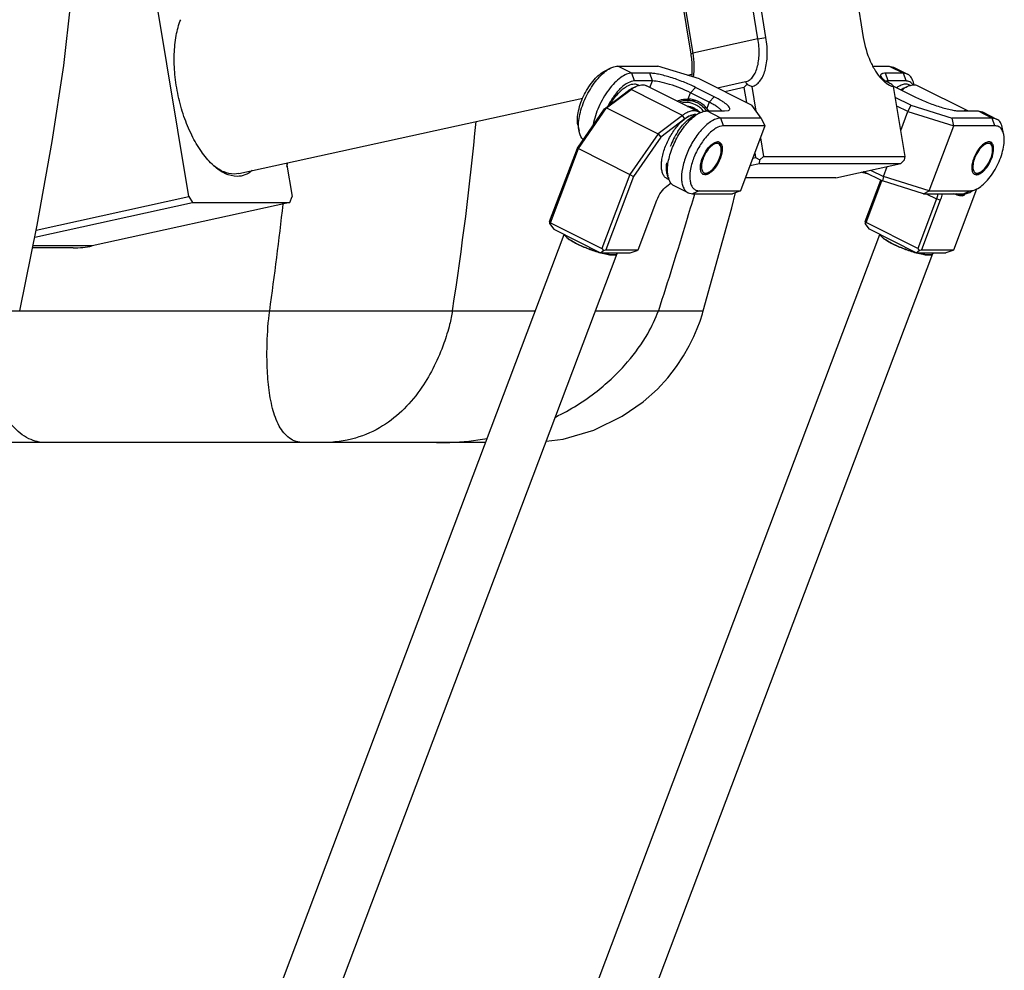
# Model space of a CAD drawing. Header units: millimetres. Extents: x 0 to 2550, y 0 to 1188.
# Tile 210 of 218: x 2128 to 2228, y 514 to 610. Entities that reach past the tile are written whole.
import ezdxf

# ---------------------------------------------------------------- set-up
doc = ezdxf.new("R2010")
doc.units = ezdxf.units.MM
doc.header["$LTSCALE"] = 46.255
doc.layers.get('0').update_dxf_attribs({"linetype": 'CONTINUOUS'})
for name, color, linetype in [('CSHCS-BR-M4-12_203_PBL353', 7, 'CONTINUOUS'), ('FWSRM-D10-V4-E2-T2_5_PBL228', 7, 'CONTINUOUS'), ('M2000901_PBL190', 7, 'CONTINUOUS'), ('M2000901_PBL208', 7, 'CONTINUOUS'), ('M2200104_PBL212', 7, 'CONTINUOUS'), ('M2200202_PBL143', 7, 'CONTINUOUS'), ('M2200301_PBL226', 7, 'CONTINUOUS'), ('M2300101_PBL145', 7, 'CONTINUOUS'), ('M2300101_PBL193', 7, 'CONTINUOUS'), ('M2300202_PBL147', 7, 'CONTINUOUS'), ('M2300202_PBL171', 7, 'CONTINUOUS'), ('M2300301_PBL215', 7, 'CONTINUOUS'), ('M2300301_PBL218', 7, 'CONTINUOUS'), ('M2300602_PBL169', 7, 'CONTINUOUS'), ('M2300602_PBL194', 7, 'CONTINUOUS'), ('SSHH-ST-M3-5_203_PBL172', 7, 'CONTINUOUS'), ('SSHH-ST-M3-5_203_PBL354', 7, 'CONTINUOUS'), ('WFM_0608_06_2_PBL229', 7, 'CONTINUOUS'), ('WFM_0608_06_2_PBL233', 7, 'CONTINUOUS'), ('WFM_0608_06_2_PBL234', 7, 'CONTINUOUS')]:
    doc.layers.add(name, color=color, linetype=linetype)

# ---------------------------------------------------------------- blocks, each defined once
blk = doc.blocks.new('DD')
at = {"layer": 'CSHCS-BR-M4-12_203_PBL353', "color": 7}
for centre, radius, start, end in [((2208.81, 998.84), 3.55, 49.022, 49.5549), ((2208.76, 998.78), 3.63, 43.0344, 49.0103), ((2208.69, 998.71), 3.72, 42.8391, 43.0678)]:
    blk.add_arc(centre, radius, start, end, dxfattribs=at)
for points, knots in [([(2209.31, 1002.31), (2209.63, 1002.28), (2210.29, 1002.12), (2210.86, 1001.76), (2211.11, 1001.54)], [0, 0, 0, 0, 0.492789, 1, 1, 1, 1]), ([(2211.01, 1001.45), (2210.78, 1001.66), (2210.27, 1002.02), (2209.68, 1002.22), (2209.38, 1002.27)], [0, 0, 0, 0, 0.507433, 1, 1, 1, 1])]:
    blk.add_open_spline(points, degree=3, knots=knots, dxfattribs=at)
at = {"layer": 'FWSRM-D10-V4-E2-T2_5_PBL228', "color": 7}
for p, q in [((2209.23, 1003.32), (2210.13, 1003.32)), ((2210.2, 1002.1), (2210.21, 1002.09)), ((2210.2, 1002.1), (2210.21, 1002.09)), ((2211.13, 1001.53), (2211.14, 1001.52)), ((2211.13, 1001.53), (2211.14, 1001.52))]:
    blk.add_line(p, q, dxfattribs=at)
for centre, radius, start, end in [((2210.13, 999.55), 3.77, 80.0167, 89.9805), ((2209.05, 999.29), 3.03, 77.7815, 85.4064), ((2209.05, 999.27), 3.05, 77.3636, 77.7864), ((2209.04, 999.23), 3.1, 67.9887, 77.3511), ((2209, 999.12), 3.21, 63.2461, 67.8664), ((2208.96, 999.05), 3.29, 58.6998, 63.2428), ((2208.89, 998.94), 3.42, 49.1687, 58.6839), ((2208.77, 998.79), 3.61, 44.7412, 49.0694), ((2208.71, 998.73), 3.7, 43.0245, 44.7499), ((2208.69, 998.71), 3.72, 42.8031, 43.0264)]:
    blk.add_arc(centre, radius, start, end, dxfattribs=at)
for points, knots in [([(2209.23, 1003.32), (2208.99, 1003.32), (2208.52, 1003.27), (2208.06, 1003.14), (2207.83, 1003.05)], [0, 0, 0, 0, 0.497818, 1, 1, 1, 1]), ([(2210.96, 1002.9), (2210.7, 1003.04), (2210.13, 1003.25), (2209.53, 1003.32), (2209.23, 1003.32)], [0, 0, 0, 0, 0.503361, 1, 1, 1, 1]), ([(2210.67, 1002.58), (2210.29, 1002.77), (2209.47, 1003.03), (2208.61, 1002.97), (2208.2, 1002.86)], [0, 0, 0, 0, 0.502482, 1, 1, 1, 1]), ([(2212.06, 1001.42), (2211.87, 1001.66), (2211.45, 1002.11), (2210.94, 1002.45), (2210.67, 1002.58)], [0, 0, 0, 0, 0.507556, 1, 1, 1, 1]), ([(2212.55, 1001.53), (2212.34, 1001.82), (2211.86, 1002.35), (2211.27, 1002.75), (2210.96, 1002.9)], [0, 0, 0, 0, 0.508147, 1, 1, 1, 1])]:
    blk.add_open_spline(points, degree=3, knots=knots, dxfattribs=at)
at = {"layer": 'M2000901_PBL190', "color": 7}
for p, q in [((2103.56, 1009.27), (2104.74, 1019.88)), ((2101.62, 996.34), (2103.56, 1009.27)), ((2099.05, 982.16), (2101.62, 996.34)), ((2096.09, 967.68), (2099.05, 982.16))]:
    blk.add_line(p, q, dxfattribs=at)
at = {"layer": 'M2000901_PBL190', "color": 2}
blk.add_line((2092.79, 967.68), (2096.09, 967.68), dxfattribs=at)
at = {"layer": 'M2000901_PBL208', "color": 2}
for p, q in [((2141.4, 992.14), (2141.46, 992.74)), ((2141.42, 992.14), (2141.47, 992.74)), ((2210.48, 987.5), (2210.45, 987.41)), ((2210.49, 987.5), (2210.46, 987.41)), ((2096.09, 967.68), (2183.53, 967.68)), ((2193.71, 967.68), (2204.35, 967.68)), ((2204.35, 967.68), (2211.97, 967.68))]:
    blk.add_line(p, q, dxfattribs=at)
at = {"layer": 'M2000901_PBL208', "color": 7}
for p, q in [((2216.78, 985.12), (2217.44, 987.71)), ((2211.97, 967.68), (2216.78, 985.12)), ((2211.41, 965.93), (2211.81, 967.13)), ((2211.81, 967.13), (2211.97, 967.68)), ((2210.94, 964.68), (2211.41, 965.93)), ((2209.59, 961.73), (2210.35, 963.29)), ((2210.35, 963.29), (2210.94, 964.68)), ((2208.63, 960.01), (2209.59, 961.73)), ((2207.44, 958.22), (2208.63, 960.01)), ((2205.98, 956.32), (2207.44, 958.22)), ((2204.18, 954.36), (2205.98, 956.32)), ((2201.77, 952.23), (2204.18, 954.36)), ((2198.22, 949.82), (2201.77, 952.23)), ((2193.4, 947.42), (2198.22, 949.82)), ((2188.24, 945.88), (2193.4, 947.42)), ((2175.08, 945.32), (2091.62, 945.32)), ((2185.36, 945.57), (2188.24, 945.88))]:
    blk.add_line(p, q, dxfattribs=at)
at = {"layer": 'M2000901_PBL208', "color": 2}
blk.add_arc((1439.18, 1064.77), 706, 352.09545, 353.57444, dxfattribs=at)
blk.add_open_spline([(2169.46, 967.68), (2171.07, 978.32), (2172.48, 989.01), (2173.44, 999.73)], degree=3, dxfattribs=at)
for points, knots in [([(2210.46, 987.41), (2210, 985.85), (2208.04, 979.25), (2205.98, 972.69), (2204.35, 967.68)], [0, 0, 0, 0, 0.235499, 1, 1, 1, 1]), ([(2144.24, 945.32), (2143.8, 945.32), (2142.94, 945.44), (2141.35, 946.25), (2139.87, 948.22), (2138.83, 951.23), (2138.24, 954.73), (2137.99, 958.43), (2138.01, 962.77), (2138.21, 965.84), (2138.47, 967.68)], [0, 0, 0, 0, 0.05244, 0.102248, 0.20903, 0.336325, 0.480794, 0.632351, 0.778492, 1, 1, 1, 1]), ([(2169.46, 967.68), (2169.34, 966.89), (2168.93, 965.02), (2167.55, 960.54), (2164.48, 954.18), (2159.06, 948.53), (2152.88, 945.78), (2149.29, 945.32), (2147.41, 945.32)], [0, 0, 0, 0, 0.070293, 0.167953, 0.412662, 0.686496, 0.834673, 1, 1, 1, 1]), ([(2186.93, 949.66), (2189.42, 950.87), (2193.84, 953.61), (2199.01, 958.55), (2202.4, 963.25), (2203.91, 966.32), (2204.35, 967.68)], [0, 0, 0, 0, 0.324155, 0.603047, 0.832202, 1, 1, 1, 1]), ([(2100.56, 945.32), (2099.57, 945.32), (2097.37, 945.84), (2094.54, 948.24), (2092.21, 951.92), (2091.04, 954.84), (2090.5, 956.44)], [0, 0, 0, 0, 0.186327, 0.408082, 0.682338, 1, 1, 1, 1]), ([(2166.77, 945.32), (2167.52, 945.32), (2170.39, 945.38), (2173.26, 945.66), (2175.35, 946.01)], [0, 0, 0, 0, 0.262767, 1, 1, 1, 1])]:
    blk.add_open_spline(points, degree=3, knots=knots, dxfattribs=at)
at = {"layer": 'M2200104_PBL212', "color": 7}
for p, q in [((2124.75, 987.01), (2118.6, 1024.34)), ((2141.31, 992.71), (2142.25, 987.01)), ((2133.21, 990.93), (2132.42, 990.84)), ((2098.88, 981.33), (2124.75, 987.01)), ((2124.75, 987.01), (2125.41, 986.03)), ((2141.91, 986.03), (2142.25, 987.01)), ((2098.64, 980.15), (2125.41, 986.03)), ((2141.91, 986.03), (2108.39, 978.67)), ((2125.41, 986.03), (2141.91, 986.03)), ((2105.15, 978.32), (2098.27, 978.32))]:
    blk.add_line(p, q, dxfattribs=at)
at = {"layer": 'M2200104_PBL212', "color": 2}
blk.add_line((2108.39, 978.67), (2098.34, 978.67), dxfattribs=at)
at = {"layer": 'M2200104_PBL212', "color": 7}
for centre, radius, start, end in [((2136.3, 1000.42), 10.97, 226.104, 228.094), ((2105.14, 993.45), 15.13, 270.0363, 282.3746)]:
    blk.add_arc(centre, radius, start, end, dxfattribs=at)
for points, knots in [([(2128.7, 992.51), (2128.02, 993.16), (2126.74, 994.72), (2125.16, 997.47), (2123.86, 1000.65), (2122.9, 1004.1), (2122.35, 1007.64), (2122.22, 1011.07), (2122.52, 1014.21), (2123.04, 1016.15), (2123.38, 1017.01)], [0, 0, 0, 0, 0.107373, 0.229474, 0.362366, 0.500875, 0.639258, 0.771785, 0.893321, 1, 1, 1, 1]), ([(2132.93, 990.45), (2132.26, 990.45), (2130.78, 990.84), (2129.57, 991.72), (2128.97, 992.25)], [0, 0, 0, 0, 0.455694, 1, 1, 1, 1]), ([(2132.42, 990.84), (2131.85, 990.84), (2130.59, 991.14), (2129.52, 991.83), (2129, 992.25)], [0, 0, 0, 0, 0.461196, 1, 1, 1, 1]), ([(2135.49, 991.42), (2135.13, 991.11), (2134.32, 990.62), (2133.39, 990.45), (2132.93, 990.45)], [0, 0, 0, 0, 0.509679, 1, 1, 1, 1])]:
    blk.add_open_spline(points, degree=3, knots=knots, dxfattribs=at)
at = {"layer": 'M2200202_PBL143', "color": 7}
for p, q in [((2221.24, 1013.78), (2219.06, 1027.04)), ((2222.59, 1013.97), (2220.41, 1027.23)), ((2236.91, 1027.23), (2239.09, 1013.97)), ((2207.65, 1024.43), (2209.83, 1011.17)), ((2208, 1024.61), (2210.18, 1011.35)), ((2219.14, 1006.46), (2214.38, 1005.42)), ((2218.86, 1005.49), (2215.64, 1004.78)), ((2218.86, 1005.49), (2219.38, 1006.07)), ((2218.86, 1005.49), (2219.28, 1002.95)), ((2220.21, 1005.67), (2220.89, 1001.51)), ((2246.16, 993.83), (2244.21, 1005.67)), ((2221.64, 996.98), (2222.16, 993.83)), ((2220.34, 993.54), (2220.81, 993.64)), ((2220.68, 994.43), (2220.81, 993.64)), ((2220.81, 993.64), (2221.56, 993.24)), ((2221.47, 992.66), (2221.56, 993.24)), ((2221.56, 993.24), (2222.16, 993.83)), ((2222.16, 993.83), (2246.16, 993.83)), ((2245.47, 992.66), (2246.06, 993.24)), ((2246.06, 993.24), (2246.16, 993.83)), ((2219.87, 992.31), (2221.47, 992.66)), ((2221.47, 992.66), (2245.47, 992.66)), ((2234.41, 990.23), (2245.47, 992.66)), ((2234.41, 990.23), (2219.09, 990.23))]:
    blk.add_line(p, q, dxfattribs=at)
at = {"layer": 'M2200202_PBL143', "color": 2}
for p, q in [((2221.24, 1013.78), (2210.18, 1011.35)), ((2221.24, 1013.78), (2222.59, 1013.97)), ((2210.18, 1011.35), (2209.83, 1011.17))]:
    blk.add_line(p, q, dxfattribs=at)
at = {"layer": 'M2200202_PBL143', "color": 7}
for centre, radius, start, end in [((2226.93, 1010.99), 9.01, 210.1569, 213.1124), ((2244.39, 1010.04), 3.78, 234.2739, 239.0597), ((2244.16, 1009.66), 3.34, 239.1019, 242.2333), ((2261.62, 1037.13), 35.74, 239.0794, 240.3371), ((2233.92, 1035.56), 32.88, 243.7578, 245.3525), ((2258.14, 1015.71), 17.17, 214.1731, 215.7744)]:
    blk.add_arc(centre, radius, start, end, dxfattribs=at)
for points, knots in [([(2219.14, 1006.46), (2219.36, 1006.51), (2219.8, 1006.72), (2220.35, 1007.25), (2220.8, 1008), (2221.28, 1009.29), (2221.51, 1011.27), (2221.39, 1012.92), (2221.24, 1013.78)], [0, 0, 0, 0, 0.082987, 0.174149, 0.278478, 0.397981, 0.679132, 1, 1, 1, 1]), ([(2220.21, 1005.67), (2220.46, 1005.73), (2220.96, 1005.96), (2221.59, 1006.57), (2222.09, 1007.41), (2222.63, 1008.88), (2222.9, 1011.12), (2222.76, 1012.99), (2222.59, 1013.97)], [0, 0, 0, 0, 0.082987, 0.174149, 0.278479, 0.397982, 0.679133, 1, 1, 1, 1]), ([(2239.09, 1013.97), (2239.32, 1012.6), (2239.88, 1010.63), (2241.07, 1008.34), (2241.79, 1007.38), (2242.18, 1006.97)], [0, 0, 0, 0, 0.536315, 0.782423, 1, 1, 1, 1]), ([(2209.83, 1011.17), (2209.89, 1010.84), (2210.06, 1009.58), (2210.08, 1008.3), (2209.99, 1007.36)], [0, 0, 0, 0, 0.26055, 1, 1, 1, 1]), ([(2210.18, 1011.35), (2210.3, 1010.65), (2210.43, 1009.29), (2210.34, 1007.93), (2210.23, 1007.29)], [0, 0, 0, 0, 0.522431, 1, 1, 1, 1]), ([(2242.18, 1006.97), (2242.21, 1006.94), (2242.33, 1006.81), (2242.45, 1006.69), (2242.55, 1006.6)], [0, 0, 0, 0, 0.25573, 1, 1, 1, 1]), ([(2242.55, 1006.6), (2242.68, 1006.49), (2243.17, 1006.08), (2243.76, 1005.77), (2244.21, 1005.67)], [0, 0, 0, 0, 0.278318, 1, 1, 1, 1]), ([(2242.6, 1006.71), (2242.66, 1006.68), (2242.87, 1006.58), (2243.09, 1006.5), (2243.26, 1006.46)], [0, 0, 0, 0, 0.261777, 1, 1, 1, 1])]:
    blk.add_open_spline(points, degree=3, knots=knots, dxfattribs=at)
at = {"layer": 'M2200301_PBL226', "color": 7}
for p, q in [((2209.23, 1007.61), (2210.02, 1007.78)), ((2133.21, 990.93), (2191.56, 1003.73))]:
    blk.add_line(p, q, dxfattribs=at)
at = {"layer": 'M2300101_PBL145', "color": 7}
for p, q in [((2195.33, 1008.35), (2196.3, 1008.82)), ((2197.5, 1009.14), (2204.29, 1009.14)), ((2211.3, 1006.97), (2204.29, 1009.14)), ((2202.88, 1007.94), (2199.88, 1007.94)), ((2203.33, 1006.62), (2200.33, 1006.62)), ((2211.3, 1006.97), (2220.17, 1002.5)), ((2213.82, 1003.94), (2210.64, 1005.54)), ((2209.31, 1003.57), (2209.4, 1003.57)), ((2212.97, 1003.02), (2209.8, 1004.62)), ((2212.58, 1001.54), (2215.58, 1001.54)), ((2215.58, 1001.54), (2216.23, 1001.63)), ((2221.76, 1000.34), (2220.17, 1002.5)), ((2210.41, 1000.75), (2211.38, 1001.22)), ((2221.76, 1000.34), (2214.96, 1000.34)), ((2221.76, 1000.34), (2222.41, 999.02)), ((2190.7, 999.17), (2190.9, 998.11)), ((2222.41, 999.02), (2215.41, 999.02)), ((2222.41, 999.02), (2218.25, 988.02)), ((2205.78, 991.57), (2205.98, 990.51)), ((2212.28, 990.72), (2211.96, 990.8)), ((2209.39, 987.67), (2207.01, 988.87)), ((2209.39, 987.67), (2210.11, 987.5)), ((2210.11, 987.5), (2216.91, 987.5)), ((2211.25, 988.02), (2218.25, 988.02)), ((2218.25, 988.02), (2216.91, 987.5))]:
    blk.add_line(p, q, dxfattribs=at)
at = {"layer": 'M2300101_PBL145', "color": 2}
for p, q in [((2199.88, 1007.94), (2197.5, 1009.14)), ((2200.33, 1006.62), (2199.88, 1007.94)), ((2203.33, 1006.62), (2202.88, 1007.94)), ((2202.92, 1005.52), (2203.33, 1006.62)), ((2209.8, 1004.62), (2210.64, 1005.54)), ((2209.4, 1003.57), (2209.8, 1004.62)), ((2212.97, 1003.02), (2213.82, 1003.94)), ((2212.97, 1003.02), (2212.58, 1001.97)), ((2214.96, 1000.34), (2212.58, 1001.54)), ((2215.41, 999.02), (2214.96, 1000.34)), ((2211.25, 988.02), (2210.11, 987.5))]:
    blk.add_line(p, q, dxfattribs=at)
at = {"layer": 'M2300101_PBL145', "color": 7}
for centre, radius, start, end in [((2199.47, 1002.93), 6.7, 127.0872, 127.2602), ((2210.33, 999.5), 4.08, 105.9596, 110.9865), ((2210.32, 999.53), 4.04, 102.9466, 105.954), ((2210.31, 999.57), 4, 96.7226, 102.9499), ((2209.77, 999.62), 3.65, 34.1917, 39.9292), ((2209.76, 999.61), 3.67, 31.7332, 34.193), ((2214.55, 995.33), 6.7, 127.0872, 127.2602), ((2214.37, 995.57), 6.4, 125.1481, 127.1007), ((2218.43, 990.95), 12.9, 146.7207, 159.2579), ((2214.39, 995.53), 0.787, 85.0516, 90.031), ((2214.4, 995.59), 0.72, 76.713, 85.0801), ((2209.01, 995.73), 6.25, 338.7303, 339.2945), ((2212.29, 991.42), 0.707, 223.1227, 229.9984), ((2212.26, 991.39), 0.669, 230.0481, 232.4895), ((2212.25, 991.38), 0.65, 232.4825, 243.2735)]:
    blk.add_arc(centre, radius, start, end, dxfattribs=at)
for points, knots in [([(2190.7, 999.17), (2190.64, 999.53), (2190.61, 1000.34), (2190.87, 1002.12), (2191.73, 1004.41), (2193.06, 1006.46), (2194.33, 1007.73), (2195, 1008.19), (2195.33, 1008.35)], [0, 0, 0, 0, 0.102636, 0.223653, 0.500007, 0.776359, 0.897375, 1, 1, 1, 1]), ([(2190.9, 998.11), (2190.83, 998.48), (2190.79, 999.32), (2191.01, 1001.15), (2191.82, 1003.57), (2193.32, 1006.2), (2194.67, 1007.7), (2195.41, 1008.26)], [0, 0, 0, 0, 0.099472, 0.21538, 0.481263, 0.757733, 1, 1, 1, 1]), ([(2195.43, 1008.28), (2195.5, 1008.33), (2195.78, 1008.53), (2196.07, 1008.71), (2196.3, 1008.82)], [0, 0, 0, 0, 0.265008, 1, 1, 1, 1]), ([(2196.3, 1008.82), (2196.4, 1008.87), (2196.78, 1009.04), (2197.2, 1009.14), (2197.5, 1009.14)], [0, 0, 0, 0, 0.276599, 1, 1, 1, 1]), ([(2199.88, 1007.94), (2199.57, 1007.94), (2198.88, 1007.77), (2197.88, 1007.18), (2196.86, 1006.28), (2195.52, 1004.69), (2194.17, 1002.32), (2193.48, 1000.22), (2193.31, 999.17)], [0, 0, 0, 0, 0.080913, 0.18031, 0.298457, 0.432033, 0.722387, 1, 1, 1, 1]), ([(2200.33, 1006.62), (2199.95, 1006.62), (2199.07, 1006.32), (2197.89, 1005.39), (2196.74, 1004.03), (2196.09, 1002.94), (2195.79, 1002.34)], [0, 0, 0, 0, 0.177909, 0.411227, 0.692337, 1, 1, 1, 1]), ([(2210.64, 1005.54), (2209.98, 1005.87), (2208.58, 1006.49), (2206.49, 1007.23), (2204.8, 1007.69), (2203.62, 1007.89), (2203.11, 1007.94), (2202.88, 1007.94)], [0, 0, 0, 0, 0.275008, 0.560036, 0.813578, 0.917007, 1, 1, 1, 1]), ([(2209.8, 1004.62), (2209.24, 1004.9), (2208.08, 1005.41), (2206.34, 1006.04), (2204.75, 1006.46), (2203.75, 1006.62), (2203.33, 1006.62)], [0, 0, 0, 0, 0.275064, 0.56015, 0.813744, 1, 1, 1, 1]), ([(2207.52, 1003.22), (2207.67, 1003.27), (2208.24, 1003.47), (2208.86, 1003.57), (2209.31, 1003.57)], [0, 0, 0, 0, 0.259105, 1, 1, 1, 1]), ([(2212.58, 1001.97), (2212.18, 1002.44), (2211.21, 1003.24), (2209.99, 1003.55), (2209.4, 1003.57)], [0, 0, 0, 0, 0.510967, 1, 1, 1, 1]), ([(2216.23, 1001.63), (2216.3, 1001.66), (2216.43, 1001.74), (2216.47, 1001.99), (2216.32, 1002.24), (2216.06, 1002.53), (2215.66, 1002.85), (2214.92, 1003.35), (2214.28, 1003.7), (2213.82, 1003.94)], [0, 0, 0, 0, 0.060164, 0.112308, 0.183513, 0.285682, 0.420745, 0.587223, 1, 1, 1, 1]), ([(2211.38, 1001.22), (2211.48, 1001.27), (2211.86, 1001.44), (2212.28, 1001.54), (2212.58, 1001.54)], [0, 0, 0, 0, 0.276599, 1, 1, 1, 1]), ([(2215.1, 1001.53), (2215.03, 1001.64), (2214.8, 1001.89), (2214.34, 1002.24), (2213.71, 1002.63), (2213.24, 1002.89), (2212.97, 1003.02)], [0, 0, 0, 0, 0.156065, 0.379086, 0.664019, 1, 1, 1, 1]), ([(2205.9, 991.68), (2205.93, 992.49), (2206.26, 994.21), (2207.26, 996.67), (2208.66, 998.92), (2209.85, 1000.18), (2210.49, 1000.66)], [0, 0, 0, 0, 0.235114, 0.501942, 0.767724, 1, 1, 1, 1]), ([(2207.64, 998.03), (2208.04, 998.63), (2208.85, 999.66), (2209.89, 1000.49), (2210.41, 1000.75)], [0, 0, 0, 0, 0.551192, 1, 1, 1, 1]), ([(2214.96, 1000.34), (2214.47, 1000.34), (2213.69, 1000.04), (2212.75, 999.39), (2211.68, 998.42), (2210.46, 996.86), (2209.28, 994.7), (2208.5, 992.45), (2208.23, 990.63), (2208.32, 989.37), (2208.53, 988.62), (2208.88, 988.03), (2209.21, 987.76), (2209.39, 987.67)], [0, 0, 0, 0, 0.092915, 0.151253, 0.217085, 0.366015, 0.526229, 0.681267, 0.815853, 0.872264, 0.920808, 0.962487, 1, 1, 1, 1]), ([(2210.68, 1000.8), (2210.74, 1000.85), (2210.97, 1001), (2211.2, 1001.13), (2211.38, 1001.22)], [0, 0, 0, 0, 0.262237, 1, 1, 1, 1]), ([(2191.61, 996.68), (2191.52, 996.76), (2191.16, 997.16), (2190.98, 997.7), (2190.9, 998.11)], [0, 0, 0, 0, 0.221936, 1, 1, 1, 1]), ([(2215.41, 999.02), (2214.95, 999.02), (2214.22, 998.72), (2213.35, 998.08), (2212.37, 997.13), (2211.28, 995.62), (2210.29, 993.59), (2209.71, 991.56), (2209.63, 989.98), (2209.89, 988.97), (2210.22, 988.43), (2210.7, 988.09), (2211.07, 988.02), (2211.25, 988.02)], [0, 0, 0, 0, 0.096785, 0.158418, 0.228126, 0.384896, 0.550003, 0.703767, 0.829649, 0.879842, 0.922455, 0.960823, 1, 1, 1, 1]), ([(2211.77, 990.94), (2211.64, 991.08), (2211.47, 991.51), (2211.46, 992.26), (2211.65, 993.15), (2212.14, 994.37), (2212.85, 995.45), (2213.73, 996.15), (2214.19, 996.32), (2214.39, 996.32)], [0, 0, 0, 0, 0.085588, 0.199265, 0.338669, 0.49328, 0.791107, 0.909847, 1, 1, 1, 1]), ([(2214.7, 996.24), (2214.75, 996.22), (2214.92, 996.11), (2215.03, 995.93), (2215.08, 995.78)], [0, 0, 0, 0, 0.23261, 1, 1, 1, 1]), ([(2215.08, 995.78), (2215.2, 995.47), (2215.21, 994.67), (2215.01, 993.93), (2214.86, 993.52)], [0, 0, 0, 0, 0.43252, 1, 1, 1, 1]), ([(2214.83, 993.46), (2214.63, 992.93), (2214.22, 992.18), (2213.53, 991.37), (2213.15, 991.06), (2212.95, 990.95)], [0, 0, 0, 0, 0.541653, 0.788617, 1, 1, 1, 1]), ([(2205.98, 990.51), (2205.96, 990.6), (2205.9, 990.99), (2205.89, 991.38), (2205.9, 991.68)], [0, 0, 0, 0, 0.233375, 1, 1, 1, 1]), ([(2207.01, 988.87), (2206.74, 989), (2206.25, 989.5), (2206.05, 990.15), (2205.98, 990.51)], [0, 0, 0, 0, 0.450711, 1, 1, 1, 1]), ([(2212.6, 990.78), (2212.57, 990.77), (2212.47, 990.74), (2212.36, 990.72), (2212.28, 990.72)], [0, 0, 0, 0, 0.266491, 1, 1, 1, 1]), ([(2212.95, 990.95), (2212.92, 990.93), (2212.81, 990.86), (2212.69, 990.81), (2212.6, 990.78)], [0, 0, 0, 0, 0.265995, 1, 1, 1, 1])]:
    blk.add_open_spline(points, degree=3, knots=knots, dxfattribs=at)
blk.add_open_spline([(2214.56, 996.3), (2214.61, 996.28), (2214.66, 996.27), (2214.7, 996.24)], degree=3, dxfattribs=at)
at = {"layer": 'M2300101_PBL193', "color": 7}
for p, q in [((2240.67, 1009.14), (2243.5, 1009.14)), ((2243.5, 1009.14), (2244.23, 1008.97)), ((2244.23, 1008.97), (2246.61, 1007.77)), ((2245.88, 1007.94), (2242.88, 1007.94)), ((2246.33, 1006.62), (2243.33, 1006.62)), ((2246.61, 1007.77), (2245.88, 1007.94)), ((2244.64, 1005.54), (2247.82, 1003.94)), ((2247.66, 1005.98), (2247.63, 1006.13)), ((2247.17, 1002.5), (2244.51, 1003.84)), ((2246.65, 1001.42), (2244.75, 1002.37)), ((2245.44, 998.21), (2246.65, 1001.42)), ((2247.17, 1002.5), (2246.65, 1001.42)), ((2246.65, 1001.42), (2254.41, 999.02)), ((2247.17, 1002.5), (2254.17, 1000.34)), ((2255.58, 1001.54), (2258.58, 1001.54)), ((2258.58, 1001.54), (2259.31, 1001.37)), ((2260.96, 1000.34), (2254.17, 1000.34)), ((2254.41, 999.02), (2254.17, 1000.34)), ((2259.31, 1001.37), (2261.69, 1000.17)), ((2261.69, 1000.17), (2260.96, 1000.34)), ((2250.25, 988.02), (2254.41, 999.02)), ((2261.41, 999.02), (2254.41, 999.02)), ((2262.91, 997.47), (2262.71, 998.53)), ((2240.3, 991.52), (2242.49, 990.42)), ((2242.49, 990.42), (2243.14, 992.15)), ((2239.14, 991.27), (2242.32, 989.67)), ((2242.49, 990.42), (2242.32, 989.67)), ((2250.25, 988.02), (2242.49, 990.42)), ((2257.96, 990.8), (2258.28, 990.72)), ((2249.32, 987.5), (2242.32, 989.67)), ((2258.28, 988.29), (2257.32, 987.82)), ((2249.32, 987.5), (2250.25, 988.02)), ((2249.32, 987.5), (2256.11, 987.5)), ((2250.25, 988.02), (2257.25, 988.02))]:
    blk.add_line(p, q, dxfattribs=at)
at = {"layer": 'M2300101_PBL193', "color": 2}
for p, q in [((2243.5, 1009.14), (2245.88, 1007.94)), ((2243.33, 1006.62), (2242.88, 1007.94)), ((2243.33, 1006.62), (2243.27, 1006.46)), ((2246.33, 1006.62), (2245.88, 1007.94)), ((2258.58, 1001.54), (2260.96, 1000.34)), ((2261.41, 999.02), (2260.96, 1000.34)), ((2257.25, 988.02), (2256.11, 987.5))]:
    blk.add_line(p, q, dxfattribs=at)
at = {"layer": 'M2300101_PBL193', "color": 7}
for centre, radius, start, end in [((2246.12, 1011.1), 5.57, 231.6336, 232.8423), ((2243.33, 1003.86), 2.76, 89.9558, 92.3072), ((2252.49, 1021.22), 17.54, 241.2514, 241.8714), ((2253.42, 1022.96), 19.51, 241.8836, 243.2699), ((2246.02, 1005.02), 1.76, 32.2592, 33.7852), ((2260.39, 995.53), 0.787, 85.0516, 90.031), ((2260.4, 995.59), 0.72, 76.7128, 85.0801), ((2255.01, 995.73), 6.25, 338.7303, 339.2945), ((2258.29, 991.42), 0.707, 223.1227, 229.9988), ((2258.26, 991.39), 0.669, 230.0485, 232.4895), ((2258.25, 991.38), 0.65, 232.4825, 243.2735), ((2256.11, 989.52), 2.01, 270.0604, 275.4964), ((2256.1, 989.68), 2.17, 275.4406, 276.2726)]:
    blk.add_arc(centre, radius, start, end, dxfattribs=at)
for points, knots in [([(2242.88, 1007.94), (2242.73, 1007.94), (2242.53, 1007.93), (2242.28, 1007.86), (2242.15, 1007.8), (2242.06, 1007.72), (2241.99, 1007.58), (2242.03, 1007.46), (2242.06, 1007.38)], [0, 0, 0, 0, 0.367242, 0.508048, 0.622676, 0.717192, 0.80265, 1, 1, 1, 1]), ([(2242.06, 1007.38), (2242.12, 1007.27), (2242.31, 1007.04), (2242.53, 1006.84), (2242.67, 1006.74)], [0, 0, 0, 0, 0.415906, 1, 1, 1, 1]), ([(2243.22, 1006.62), (2243.19, 1006.62), (2243.1, 1006.61), (2243.02, 1006.6), (2242.95, 1006.59)], [0, 0, 0, 0, 0.273244, 1, 1, 1, 1]), ([(2247.48, 1006), (2247.35, 1006.19), (2247.02, 1006.52), (2246.55, 1006.62), (2246.33, 1006.62)], [0, 0, 0, 0, 0.502843, 1, 1, 1, 1]), ([(2247.63, 1006.13), (2247.57, 1006.49), (2247.37, 1007.14), (2246.87, 1007.64), (2246.61, 1007.77)], [0, 0, 0, 0, 0.549289, 1, 1, 1, 1]), ([(2247.82, 1003.94), (2248.49, 1003.6), (2249.89, 1002.98), (2251.97, 1002.24), (2253.67, 1001.78), (2254.85, 1001.58), (2255.36, 1001.54), (2255.58, 1001.54)], [0, 0, 0, 0, 0.275008, 0.560036, 0.813578, 0.917007, 1, 1, 1, 1]), ([(2262.71, 998.53), (2262.65, 998.89), (2262.45, 999.54), (2261.96, 1000.04), (2261.69, 1000.17)], [0, 0, 0, 0, 0.549289, 1, 1, 1, 1]), ([(2262.56, 998.4), (2262.44, 998.59), (2262.1, 998.92), (2261.63, 999.02), (2261.41, 999.02)], [0, 0, 0, 0, 0.502843, 1, 1, 1, 1]), ([(2262.91, 997.47), (2262.9, 997.56), (2262.82, 997.88), (2262.69, 998.2), (2262.56, 998.4)], [0, 0, 0, 0, 0.274193, 1, 1, 1, 1]), ([(2258.28, 988.29), (2258.62, 988.45), (2259.28, 988.91), (2260.56, 990.18), (2261.88, 992.23), (2262.74, 994.52), (2263.01, 996.3), (2262.98, 997.11), (2262.91, 997.47)], [0, 0, 0, 0, 0.102625, 0.223641, 0.499993, 0.776347, 0.897364, 1, 1, 1, 1]), ([(2260.39, 996.32), (2260.19, 996.32), (2259.73, 996.15), (2258.85, 995.45), (2258.14, 994.37), (2257.65, 993.15), (2257.46, 992.26), (2257.47, 991.51), (2257.64, 991.08), (2257.77, 990.94)], [0, 0, 0, 0, 0.090153, 0.208893, 0.50672, 0.661331, 0.800735, 0.914412, 1, 1, 1, 1]), ([(2261.08, 995.78), (2261.06, 995.83), (2260.98, 996.02), (2260.83, 996.18), (2260.7, 996.24)], [0, 0, 0, 0, 0.27839, 1, 1, 1, 1]), ([(2260.86, 993.52), (2261.01, 993.93), (2261.21, 994.67), (2261.2, 995.47), (2261.08, 995.78)], [0, 0, 0, 0, 0.56748, 1, 1, 1, 1]), ([(2258.95, 990.95), (2259.15, 991.06), (2259.53, 991.37), (2260.22, 992.18), (2260.63, 992.93), (2260.83, 993.46)], [0, 0, 0, 0, 0.211363, 0.458324, 1, 1, 1, 1]), ([(2258.28, 990.72), (2258.3, 990.72), (2258.41, 990.73), (2258.52, 990.75), (2258.6, 990.78)], [0, 0, 0, 0, 0.235045, 1, 1, 1, 1]), ([(2258.6, 990.78), (2258.63, 990.79), (2258.75, 990.83), (2258.87, 990.89), (2258.95, 990.95)], [0, 0, 0, 0, 0.234573, 1, 1, 1, 1]), ([(2257.25, 988.02), (2257.33, 988.02), (2257.69, 988.05), (2258.04, 988.17), (2258.28, 988.29)], [0, 0, 0, 0, 0.2264, 1, 1, 1, 1]), ([(2256.34, 987.52), (2256.41, 987.53), (2256.75, 987.58), (2257.08, 987.7), (2257.32, 987.82)], [0, 0, 0, 0, 0.230551, 1, 1, 1, 1])]:
    blk.add_open_spline(points, degree=3, knots=knots, dxfattribs=at)
blk.add_open_spline([(2260.7, 996.24), (2260.66, 996.27), (2260.61, 996.28), (2260.56, 996.3)], degree=3, dxfattribs=at)
at = {"layer": 'M2300202_PBL147', "color": 7}
for p, q in [((2195.23, 1001.91), (2199.29, 1004.98)), ((2195.57, 1002.04), (2199.72, 1005.18)), ((2199.29, 1004.98), (2200.04, 1005.45)), ((2200.04, 1005.45), (2200.53, 1005.68)), ((2211.05, 1001.42), (2202.32, 1005.82)), ((2190.62, 995.25), (2195.23, 1001.91)), ((2190.81, 995.17), (2195.57, 1002.04)), ((2195.57, 1002.04), (2195.23, 1001.91)), ((2195.57, 1002.04), (2204.3, 997.64)), ((2208.45, 1000.78), (2204.3, 997.64)), ((2208.82, 1000.18), (2204.76, 997.11)), ((2204.3, 997.64), (2199.54, 990.77)), ((2204.76, 997.11), (2200.14, 990.45)), ((2204.3, 997.64), (2204.76, 997.11)), ((2185.92, 982.8), (2190.62, 995.25)), ((2186.06, 982.6), (2190.81, 995.17)), ((2190.81, 995.17), (2190.62, 995.25)), ((2190.81, 995.17), (2199.54, 990.77)), ((2199.54, 990.77), (2194.79, 978.2)), ((2200.14, 990.45), (2195.44, 978)), ((2199.54, 990.77), (2200.14, 990.45)), ((2205.77, 988.81), (2206.5, 989.36)), ((2200.94, 978.01), (2204.12, 986.42)), ((2185.92, 982.8), (2185.9, 982.47)), ((2185.9, 982.47), (2186.06, 982.6)), ((2185.9, 982.47), (2186.61, 981.49)), ((2186.06, 982.6), (2194.79, 978.2)), ((2186.61, 981.49), (2194.55, 977.49)), ((2194.79, 978.2), (2195.03, 977.87)), ((2194.55, 977.49), (2195.03, 977.87)), ((2194.55, 977.49), (2199.55, 977.49)), ((2195.03, 977.87), (2195.44, 978)), ((2195.44, 978), (2200.94, 978.01)), ((2199.55, 977.49), (2200.78, 977.88)), ((2200.94, 978.01), (2200.78, 977.88))]:
    blk.add_line(p, q, dxfattribs=at)
at = {"layer": 'M2300202_PBL147', "color": 2}
for p, q in [((2199.29, 1004.98), (2199.72, 1005.18)), ((2208.45, 1000.78), (2199.72, 1005.18)), ((2208.82, 1000.18), (2208.45, 1000.78))]:
    blk.add_line(p, q, dxfattribs=at)
at = {"layer": 'M2300202_PBL147', "color": 7}
for centre, radius, start, end in [((2203.12, 1000.69), 5.63, 122.6934, 127.1655), ((2212.2, 995.71), 5.6, 126.39, 127.0995), ((2210.93, 997.89), 3.08, 111.8384, 112.8199), ((2210.6, 999.35), 1.57, 85.864, 90.0523), ((2210.37, 1000.11), 1.48, 48.1199, 48.9439)]:
    blk.add_arc(centre, radius, start, end, dxfattribs=at)
for points, knots in [([(2200.08, 1005.43), (2200.11, 1005.45), (2200.26, 1005.55), (2200.41, 1005.63), (2200.53, 1005.68)], [0, 0, 0, 0, 0.258623, 1, 1, 1, 1]), ([(2200.53, 1005.68), (2200.83, 1005.83), (2201.43, 1006.04), (2202.07, 1005.95), (2202.32, 1005.82)], [0, 0, 0, 0, 0.549392, 1, 1, 1, 1]), ([(2211.05, 1001.42), (2210.88, 1001.51), (2210.48, 1001.61), (2209.83, 1001.53), (2209.13, 1001.25), (2208.68, 1000.95), (2208.45, 1000.78)], [0, 0, 0, 0, 0.201965, 0.427633, 0.692108, 1, 1, 1, 1]), ([(2209.74, 1000.73), (2209.67, 1000.7), (2209.36, 1000.55), (2209.08, 1000.37), (2208.88, 1000.22)], [0, 0, 0, 0, 0.232606, 1, 1, 1, 1]), ([(2210.4, 1000.91), (2210.35, 1000.9), (2210.14, 1000.87), (2209.93, 1000.81), (2209.79, 1000.75)], [0, 0, 0, 0, 0.235662, 1, 1, 1, 1]), ([(2204.12, 986.42), (2204.3, 986.91), (2204.76, 987.78), (2205.41, 988.53), (2205.77, 988.81)], [0, 0, 0, 0, 0.531159, 1, 1, 1, 1])]:
    blk.add_open_spline(points, degree=3, knots=knots, dxfattribs=at)
for points in [[(2211.34, 1001.23), (2211.25, 1001.31), (2211.15, 1001.37), (2211.05, 1001.42)], [(2210.6, 1000.92), (2210.53, 1000.92), (2210.46, 1000.91), (2210.4, 1000.91)]]:
    blk.add_open_spline(points, degree=3, dxfattribs=at)
at = {"layer": 'M2300202_PBL171', "color": 7}
for p, q in [((2246.06, 1005.45), (2246.54, 1005.68)), ((2248.33, 1005.82), (2256.84, 1001.54)), ((2239.43, 982.81), (2242.07, 989.79)), ((2239.58, 982.61), (2242.25, 989.69)), ((2254.45, 978.01), (2258.36, 988.34)), ((2251.49, 986.62), (2248.31, 978.21)), ((2252.13, 986.42), (2248.95, 978.01)), ((2239.43, 982.81), (2239.42, 982.48)), ((2239.42, 982.48), (2239.58, 982.61)), ((2240.13, 981.49), (2239.42, 982.48)), ((2248.31, 978.21), (2239.58, 982.61)), ((2248.06, 977.49), (2240.13, 981.49)), ((2248.31, 978.21), (2248.54, 977.88)), ((2248.06, 977.49), (2248.54, 977.88)), ((2248.06, 977.49), (2253.06, 977.49)), ((2248.54, 977.88), (2248.95, 978.01)), ((2248.95, 978.01), (2254.45, 978.01)), ((2254.29, 977.88), (2253.06, 977.49)), ((2254.45, 978.01), (2254.29, 977.88))]:
    blk.add_line(p, q, dxfattribs=at)
at = {"layer": 'M2300202_PBL171', "color": 2}
for p in [(2249.74, 987.5), (2252.13, 986.42)]:
    blk.add_line(p, (2251.49, 986.62), dxfattribs=at)
at = {"layer": 'M2300202_PBL171', "color": 7}
for points, knots in [([(2245.5, 1005.12), (2245.55, 1005.16), (2245.73, 1005.27), (2245.91, 1005.38), (2246.06, 1005.45)], [0, 0, 0, 0, 0.261412, 1, 1, 1, 1]), ([(2245.6, 1005.08), (2245.64, 1005.11), (2245.8, 1005.23), (2245.96, 1005.35), (2246.09, 1005.43)], [0, 0, 0, 0, 0.258326, 1, 1, 1, 1]), ([(2246.09, 1005.43), (2246.13, 1005.45), (2246.27, 1005.55), (2246.43, 1005.63), (2246.54, 1005.68)], [0, 0, 0, 0, 0.258781, 1, 1, 1, 1]), ([(2246.54, 1005.68), (2246.84, 1005.83), (2247.44, 1006.04), (2248.08, 1005.95), (2248.33, 1005.82)], [0, 0, 0, 0, 0.549338, 1, 1, 1, 1]), ([(2256.58, 1001.57), (2256.49, 1001.58), (2256.37, 1001.58), (2256.24, 1001.57), (2256.21, 1001.57)], [0, 0, 0, 0, 0.742147, 1, 1, 1, 1]), ([(2251.72, 987.51), (2251.71, 987.44), (2251.66, 987.14), (2251.57, 986.84), (2251.49, 986.62)], [0, 0, 0, 0, 0.236496, 1, 1, 1, 1]), ([(2252.42, 987.51), (2252.41, 987.43), (2252.34, 987.06), (2252.24, 986.69), (2252.13, 986.42)], [0, 0, 0, 0, 0.235999, 1, 1, 1, 1])]:
    blk.add_open_spline(points, degree=3, knots=knots, dxfattribs=at)
at = {"layer": 'M2300301_PBL215', "color": 7}
for p, q in [((2064.13, 651.68), (2188.4, 980.58)), ((2073.05, 648.32), (2197.37, 977.35)), ((2197.35, 977.35), (2197.4, 977.49))]:
    blk.add_line(p, q, dxfattribs=at)
blk.add_arc((2197.19, 977.41), 0.191, 337.6691, 339.3085, dxfattribs=at)
for points, knots in [([(2188.45, 980.56), (2188.49, 980.44), (2188.69, 980.19), (2189.12, 979.84), (2189.76, 979.43), (2190.25, 979.17), (2190.53, 979.03)], [0, 0, 0, 0, 0.139095, 0.356148, 0.647341, 1, 1, 1, 1]), ([(2190.53, 979.03), (2190.26, 979.17), (2189.77, 979.43), (2189.14, 979.83), (2188.71, 980.18), (2188.5, 980.43), (2188.47, 980.55)], [0, 0, 0, 0, 0.351853, 0.642739, 0.860105, 1, 1, 1, 1]), ([(2190.53, 979.03), (2191.16, 978.71), (2192.48, 978.14), (2193.83, 977.69), (2194.53, 977.5)], [0, 0, 0, 0, 0.497667, 1, 1, 1, 1]), ([(2194.5, 977.51), (2193.82, 977.7), (2192.47, 978.15), (2191.16, 978.71), (2190.53, 979.03)], [0, 0, 0, 0, 0.502561, 1, 1, 1, 1]), ([(2194.57, 977.49), (2194.92, 977.39), (2195.56, 977.24), (2196.32, 977.13), (2196.82, 977.12), (2197.11, 977.15), (2197.32, 977.24), (2197.36, 977.34)], [0, 0, 0, 0, 0.38145, 0.683262, 0.798409, 0.888276, 1, 1, 1, 1]), ([(2197.32, 977.29), (2197.24, 977.2), (2196.91, 977.12), (2196.34, 977.13), (2195.53, 977.25), (2194.93, 977.39), (2194.6, 977.48)], [0, 0, 0, 0, 0.123597, 0.334569, 0.631901, 1, 1, 1, 1])]:
    blk.add_open_spline(points, degree=3, knots=knots, dxfattribs=at)
for points in [[(2197.35, 977.35), (2197.34, 977.33), (2197.33, 977.31), (2197.32, 977.29)], [(2197.37, 977.35), (2197.37, 977.36), (2197.37, 977.37), (2197.38, 977.39)]]:
    blk.add_open_spline(points, degree=3, dxfattribs=at)
at = {"layer": 'M2300301_PBL218', "color": 7}
for p, q in [((2117.64, 651.69), (2241.92, 980.59)), ((2126.55, 648.32), (2250.88, 977.35)), ((2250.86, 977.35), (2250.92, 977.49))]:
    blk.add_line(p, q, dxfattribs=at)
blk.add_arc((2250.7, 977.42), 0.191, 337.6663, 339.3068, dxfattribs=at)
for points, knots in [([(2241.96, 980.56), (2242, 980.45), (2242.2, 980.2), (2242.64, 979.84), (2243.27, 979.44), (2243.76, 979.17), (2244.04, 979.03)], [0, 0, 0, 0, 0.139054, 0.356094, 0.647303, 1, 1, 1, 1]), ([(2244.05, 979.03), (2243.77, 979.17), (2243.28, 979.43), (2242.65, 979.84), (2242.22, 980.19), (2242.02, 980.44), (2241.98, 980.55)], [0, 0, 0, 0, 0.35189, 0.642792, 0.860144, 1, 1, 1, 1]), ([(2244.04, 979.03), (2244.67, 978.71), (2245.99, 978.14), (2247.35, 977.69), (2248.04, 977.5)], [0, 0, 0, 0, 0.497677, 1, 1, 1, 1]), ([(2248.02, 977.51), (2247.33, 977.7), (2245.98, 978.15), (2244.68, 978.71), (2244.05, 979.03)], [0, 0, 0, 0, 0.502551, 1, 1, 1, 1]), ([(2248.08, 977.49), (2248.44, 977.39), (2249.08, 977.24), (2249.84, 977.13), (2250.33, 977.12), (2250.62, 977.15), (2250.84, 977.24), (2250.88, 977.34)], [0, 0, 0, 0, 0.381461, 0.683279, 0.798426, 0.888291, 1, 1, 1, 1]), ([(2250.83, 977.29), (2250.75, 977.21), (2250.42, 977.12), (2249.85, 977.13), (2249.04, 977.25), (2248.44, 977.4), (2248.11, 977.49)], [0, 0, 0, 0, 0.12358, 0.334551, 0.631891, 1, 1, 1, 1])]:
    blk.add_open_spline(points, degree=3, knots=knots, dxfattribs=at)
for points in [[(2250.86, 977.35), (2250.86, 977.33), (2250.84, 977.31), (2250.83, 977.29)], [(2250.88, 977.35), (2250.88, 977.36), (2250.89, 977.38), (2250.89, 977.39)]]:
    blk.add_open_spline(points, degree=3, dxfattribs=at)
at = {"layer": 'M2300602_PBL169', "color": 7}
for p, q in [((2214.97, 995.33), (2214.91, 995.65)), ((2212.85, 991.12), (2212.56, 990.98))]:
    blk.add_line(p, q, dxfattribs=at)
for centre, radius, start, end in [((2214.04, 995.25), 0.921, 25.3497, 29.4853), ((2212.34, 992.06), 1.06, 281.8081, 286.1128)]:
    blk.add_arc(centre, radius, start, end, dxfattribs=at)
for points, knots in [([(2214.84, 995.7), (2214.79, 995.8), (2214.63, 995.98), (2214.26, 996.07), (2213.86, 995.96), (2213.24, 995.58), (2212.54, 994.76), (2212.12, 993.96), (2211.96, 993.52)], [0, 0, 0, 0, 0.081246, 0.159946, 0.253469, 0.370004, 0.665313, 1, 1, 1, 1]), ([(2214.91, 995.65), (2214.9, 995.71), (2214.86, 995.91), (2214.76, 996.1), (2214.66, 996.21)], [0, 0, 0, 0, 0.280875, 1, 1, 1, 1]), ([(2214.71, 993.52), (2214.83, 993.84), (2215, 994.43), (2215.02, 995.06), (2214.97, 995.33)], [0, 0, 0, 0, 0.551729, 1, 1, 1, 1]), ([(2214.97, 995.33), (2214.97, 995.36), (2214.94, 995.47), (2214.91, 995.57), (2214.88, 995.64)], [0, 0, 0, 0, 0.266442, 1, 1, 1, 1]), ([(2211.96, 993.52), (2211.83, 993.19), (2211.69, 992.69), (2211.65, 992.04), (2211.69, 991.56), (2211.89, 991.14), (2212.27, 990.99), (2212.46, 991), (2212.56, 991.02)], [0, 0, 0, 0, 0.346309, 0.495281, 0.623291, 0.818515, 0.904841, 1, 1, 1, 1]), ([(2212.85, 991.12), (2213.04, 991.22), (2213.42, 991.49), (2214.11, 992.26), (2214.51, 992.99), (2214.71, 993.52)], [0, 0, 0, 0, 0.204414, 0.450518, 1, 1, 1, 1]), ([(2211.94, 990.85), (2211.99, 990.84), (2212.2, 990.84), (2212.41, 990.91), (2212.56, 990.98)], [0, 0, 0, 0, 0.22364, 1, 1, 1, 1])]:
    blk.add_open_spline(points, degree=3, knots=knots, dxfattribs=at)
for points in [[(2214.66, 996.21), (2214.63, 996.24), (2214.6, 996.27), (2214.57, 996.3)], [(2211.83, 990.87), (2211.87, 990.86), (2211.91, 990.85), (2211.94, 990.85)], [(2212.63, 991.04), (2212.71, 991.06), (2212.78, 991.09), (2212.85, 991.12)]]:
    blk.add_open_spline(points, degree=3, dxfattribs=at)
at = {"layer": 'M2300602_PBL194', "color": 7}
for p, q in [((2260.97, 995.33), (2260.91, 995.65)), ((2258.85, 991.12), (2258.56, 990.98))]:
    blk.add_line(p, q, dxfattribs=at)
for centre, radius, start, end in [((2260.04, 995.25), 0.921, 25.3498, 29.4869), ((2258.34, 992.06), 1.06, 281.808, 286.114)]:
    blk.add_arc(centre, radius, start, end, dxfattribs=at)
for points, knots in [([(2260.84, 995.7), (2260.79, 995.8), (2260.63, 995.98), (2260.26, 996.07), (2259.86, 995.96), (2259.24, 995.58), (2258.54, 994.76), (2258.12, 993.96), (2257.96, 993.52)], [0, 0, 0, 0, 0.081245, 0.159945, 0.253469, 0.370005, 0.665314, 1, 1, 1, 1]), ([(2260.91, 995.65), (2260.9, 995.71), (2260.86, 995.91), (2260.76, 996.1), (2260.66, 996.21)], [0, 0, 0, 0, 0.280875, 1, 1, 1, 1]), ([(2260.71, 993.52), (2260.83, 993.84), (2261, 994.43), (2261.02, 995.06), (2260.97, 995.33)], [0, 0, 0, 0, 0.551729, 1, 1, 1, 1]), ([(2260.97, 995.33), (2260.97, 995.36), (2260.94, 995.47), (2260.91, 995.57), (2260.88, 995.64)], [0, 0, 0, 0, 0.266442, 1, 1, 1, 1]), ([(2257.96, 993.52), (2257.83, 993.19), (2257.69, 992.69), (2257.65, 992.04), (2257.69, 991.56), (2257.89, 991.14), (2258.27, 990.99), (2258.46, 991), (2258.56, 991.02)], [0, 0, 0, 0, 0.346309, 0.495282, 0.623291, 0.818515, 0.904841, 1, 1, 1, 1]), ([(2258.85, 991.12), (2259.04, 991.22), (2259.42, 991.49), (2260.11, 992.26), (2260.51, 992.99), (2260.71, 993.52)], [0, 0, 0, 0, 0.204414, 0.450518, 1, 1, 1, 1]), ([(2257.94, 990.85), (2257.99, 990.84), (2258.2, 990.84), (2258.41, 990.91), (2258.56, 990.98)], [0, 0, 0, 0, 0.22364, 1, 1, 1, 1])]:
    blk.add_open_spline(points, degree=3, knots=knots, dxfattribs=at)
for points in [[(2260.66, 996.21), (2260.63, 996.24), (2260.6, 996.27), (2260.57, 996.3)], [(2257.83, 990.87), (2257.87, 990.86), (2257.91, 990.85), (2257.94, 990.85)], [(2258.63, 991.04), (2258.71, 991.06), (2258.78, 991.09), (2258.85, 991.12)]]:
    blk.add_open_spline(points, degree=3, dxfattribs=at)
at = {"layer": 'SSHH-ST-M3-5_203_PBL172', "color": 7}
for p, q in [((2255.92, 987.15), (2256.17, 987.25)), ((2256.32, 987.55), (2256.22, 987.3))]:
    blk.add_line(p, q, dxfattribs=at)
for points, knots in [([(2255.92, 987.15), (2255.91, 987.14), (2255.88, 987.13), (2255.81, 987.12), (2255.69, 987.13), (2255.52, 987.15), (2255.33, 987.19), (2255.11, 987.25), (2254.8, 987.35), (2254.56, 987.44), (2254.41, 987.5)], [0, 0, 0, 0, 0.025816, 0.057789, 0.140756, 0.247951, 0.376152, 0.520929, 0.677047, 1, 1, 1, 1]), ([(2255.44, 987.32), (2255.4, 987.33), (2255.19, 987.38), (2254.99, 987.45), (2254.83, 987.5)], [0, 0, 0, 0, 0.235565, 1, 1, 1, 1]), ([(2256.17, 987.25), (2256.16, 987.25), (2256.12, 987.24), (2256.03, 987.23), (2255.88, 987.23), (2255.68, 987.26), (2255.53, 987.3), (2255.44, 987.32)], [0, 0, 0, 0, 0.067415, 0.151716, 0.372276, 0.65831, 1, 1, 1, 1]), ([(2256.22, 987.3), (2256.22, 987.29), (2256.2, 987.27), (2256.18, 987.26), (2256.17, 987.25)], [0, 0, 0, 0, 0.451754, 1, 1, 1, 1])]:
    blk.add_open_spline(points, degree=3, knots=knots, dxfattribs=at)
at = {"layer": 'SSHH-ST-M3-5_203_PBL354', "color": 7}
blk.add_arc((2241.32, 997.64), 6.78, 250.4438, 253.6508, dxfattribs=at)
blk.add_open_spline([(2239.91, 990.88), (2239.83, 990.89), (2239.66, 990.91), (2239.39, 990.98), (2239.09, 991.07), (2238.88, 991.15), (2238.77, 991.19)], degree=3, knots=[0, 0, 0, 0, 0.194056, 0.436083, 0.710756, 1, 1, 1, 1], dxfattribs=at)
at = {"layer": 'WFM_0608_06_2_PBL229', "color": 7}
blk.add_line((2206.2, 989.87), (2205.82, 990.06), dxfattribs=at)
for centre, radius, start, end in [((2210.6, 999.35), 1.57, 85.211, 90.0583), ((2212.79, 991.81), 7.13, 173.7028, 175.8431), ((2213.25, 991.77), 7.59, 172.7419, 173.7079)]:
    blk.add_arc(centre, radius, start, end, dxfattribs=at)
for points, knots in [([(2205.82, 990.06), (2205.67, 990.14), (2205.38, 990.37), (2205.09, 990.87), (2204.91, 991.52), (2204.85, 992.28), (2204.91, 993.14), (2205.09, 994.08), (2205.37, 995.06), (2205.89, 996.39), (2206.58, 997.65), (2207.4, 998.78), (2208.04, 999.51), (2208.7, 1000.11), (2209.35, 1000.56), (2209.98, 1000.84), (2210.4, 1000.92), (2210.6, 1000.92)], [0, 0, 0, 0, 0.037451, 0.07908, 0.127558, 0.183889, 0.247876, 0.318532, 0.394357, 0.473517, 0.633521, 0.710351, 0.782441, 0.848192, 0.906472, 0.956854, 1, 1, 1, 1]), ([(2205.68, 992.33), (2205.68, 992.26), (2205.66, 992), (2205.66, 991.74), (2205.68, 991.55)], [0, 0, 0, 0, 0.260993, 1, 1, 1, 1]), ([(2205.68, 991.55), (2205.68, 991.45), (2205.72, 991.08), (2205.8, 990.72), (2205.91, 990.47)], [0, 0, 0, 0, 0.273492, 1, 1, 1, 1]), ([(2205.91, 990.47), (2205.92, 990.44), (2205.98, 990.31), (2206.05, 990.19), (2206.11, 990.11)], [0, 0, 0, 0, 0.260173, 1, 1, 1, 1])]:
    blk.add_open_spline(points, degree=3, knots=knots, dxfattribs=at)
at = {"layer": 'WFM_0608_06_2_PBL233', "color": 7}
blk.add_line((2200.9, 1005.98), (2201.13, 1005.86), dxfattribs=at)
for centre, radius, start, end in [((2202.84, 1000.3), 5.87, 127.0619, 128.1118), ((2202.68, 1000.5), 5.62, 126.1048, 127.0612), ((2201.65, 1002.15), 3.67, 115.8701, 117.504)]:
    blk.add_arc(centre, radius, start, end, dxfattribs=at)
for points, knots in [([(2196.16, 1002.62), (2196.46, 1003.12), (2196.94, 1003.82), (2197.66, 1004.64), (2198.2, 1005.16), (2198.74, 1005.57), (2199.41, 1005.96), (2199.94, 1006.12), (2200.28, 1006.12)], [0, 0, 0, 0, 0.309647, 0.453863, 0.587923, 0.710138, 0.819514, 1, 1, 1, 1]), ([(2199.96, 1005.4), (2199.91, 1005.38), (2199.71, 1005.27), (2199.51, 1005.14), (2199.37, 1005.04)], [0, 0, 0, 0, 0.238438, 1, 1, 1, 1]), ([(2200.28, 1006.12), (2200.39, 1006.12), (2200.6, 1006.1), (2200.81, 1006.03), (2200.9, 1005.98)], [0, 0, 0, 0, 0.511298, 1, 1, 1, 1])]:
    blk.add_open_spline(points, degree=3, knots=knots, dxfattribs=at)
at = {"layer": 'WFM_0608_06_2_PBL234', "color": 7}
blk.add_line((2246.91, 1005.98), (2247.14, 1005.86), dxfattribs=at)
blk.add_arc((2247.66, 1002.15), 3.67, 115.8712, 117.488, dxfattribs=at)
for points, knots in [([(2244.7, 1005.52), (2244.96, 1005.7), (2245.46, 1005.98), (2246.03, 1006.12), (2246.29, 1006.12)], [0, 0, 0, 0, 0.549763, 1, 1, 1, 1]), ([(2245.97, 1005.41), (2245.93, 1005.38), (2245.77, 1005.3), (2245.61, 1005.2), (2245.5, 1005.12)], [0, 0, 0, 0, 0.240444, 1, 1, 1, 1]), ([(2246.29, 1006.12), (2246.4, 1006.12), (2246.62, 1006.1), (2246.82, 1006.03), (2246.91, 1005.98)], [0, 0, 0, 0, 0.511292, 1, 1, 1, 1])]:
    blk.add_open_spline(points, degree=3, knots=knots, dxfattribs=at)

msp = doc.modelspace()

# ---------------------------------------------------------------- block references
at = {"xscale": 0.6, "yscale": 0.6, "zscale": 0.6}
msp.add_blockref('DD', (870, 0), dxfattribs=at)

doc.saveas('drawing.dxf')
